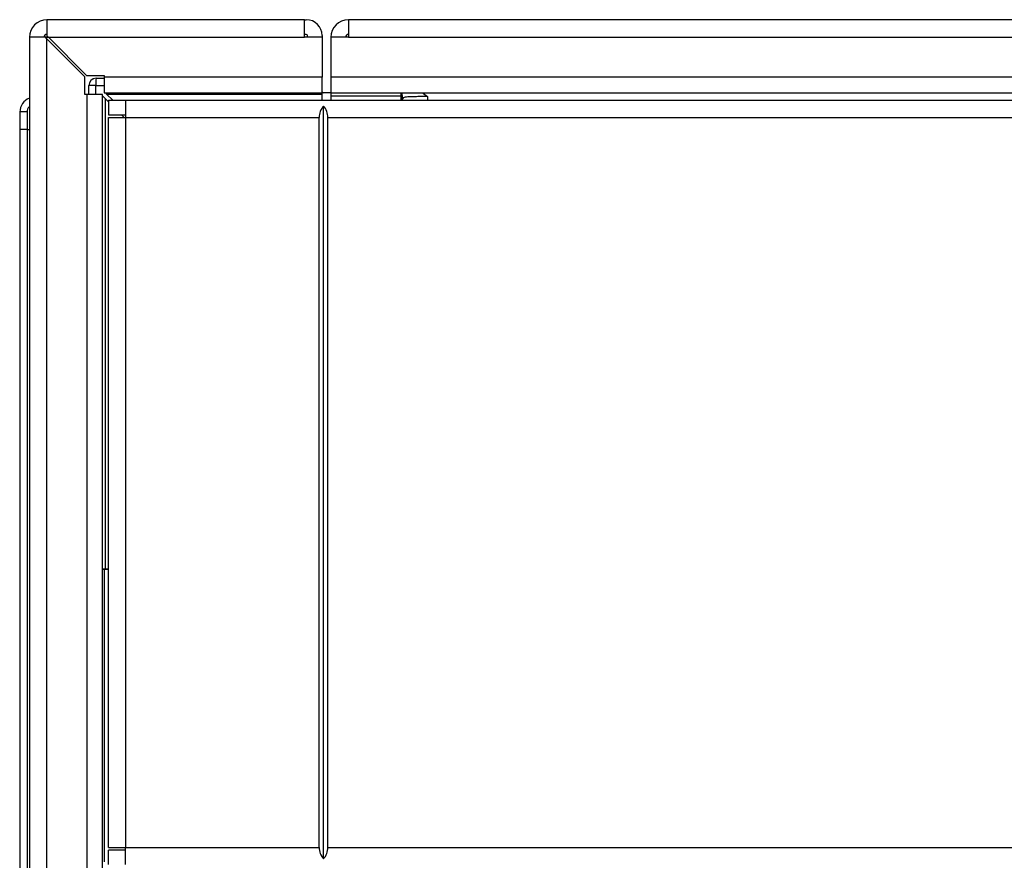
# Model space of a CAD drawing. Header units: millimetres. Extents: x 10 to 281, y 0 to 180.
# Tile 8 of 67: x 24.63 to 31.36, y 86.71 to 92.45. Entities that reach past the tile are written whole.
import ezdxf

# ---------------------------------------------------------------- set-up
doc = ezdxf.new("R2010")
doc.units = ezdxf.units.MM
doc.layers.add('134.134_BW4_CTM-', color=7, linetype='Continuous')
doc.layers.add('Standard', color=7, linetype='Continuous')

# ---------------------------------------------------------------- blocks, each defined once
blk = doc.blocks.new('SE3')
at = {"layer": '134.134_BW4_CTM-', "color": 7, "linetype": 'Continuous'}
for p, q in [((0.186, 59.99), (0.186, 59.88)), ((1.946, 59.99), (0.186, 59.99)), ((1.946, 59.87), (1.946, 59.99)), ((1.946, 59.99), (1.958, 59.99)), ((67.086, 59.99), (2.246, 59.99)), ((2.246, 59.99), (2.246, 59.87)), ((0.186, 59.88), (0.196, 59.87)), ((1.958, 59.89), (1.946, 59.89)), ((1.966, 59.87), (1.966, 59.882)), ((2.066, 59.882), (2.066, 59.87)), ((0.176, 59.87), (0.066, 59.87)), ((0.066, 59.87), (0.066, 13.11)), ((0.186, 59.86), (0.176, 59.87)), ((0.186, 59.87), (0.176, 59.87)), ((0.186, 59.87), (0.196, 59.87)), ((0.186, 13.11), (0.186, 59.86)), ((0.446, 59.6), (0.186, 59.86)), ((0.196, 59.87), (1.946, 59.87)), ((0.196, 59.87), (0.456, 59.61)), ((2.066, 59.87), (1.946, 59.87)), ((2.066, 59.87), (2.066, 59.598)), ((2.126, 59.87), (2.126, 59.598)), ((2.246, 59.87), (2.126, 59.87)), ((2.246, 59.87), (67.086, 59.87)), ((0.456, 59.61), (0.576, 59.61)), ((0.576, 59.61), (0.576, 59.598)), ((0.446, 59.48), (0.446, 59.6)), ((0.4718, 59.48), (0.4723, 59.5404)), ((0.521, 59.48), (0.521, 59.5404)), ((0.521, 59.5404), (0.576, 59.5404)), ((0.5223, 59.59), (0.576, 59.59)), ((0.576, 59.598), (0.576, 59.49)), ((2.066, 59.598), (0.576, 59.598)), ((2.066, 59.49), (2.066, 59.598)), ((67.206, 59.598), (2.126, 59.598)), ((2.126, 59.598), (2.126, 59.49)), ((0.458, 59.48), (0.446, 59.48)), ((0.566, 59.48), (0.458, 59.48)), ((0.458, 59.48), (0.458, 13.11)), ((0.566, 13.11), (0.566, 59.48)), ((0.566, 59.47), (0.586, 59.45)), ((0.576, 59.49), (2.066, 59.49)), ((0.586, 59.49), (0.594, 59.482)), ((0.594, 59.482), (0.636, 59.44)), ((0.594, 59.482), (2.066, 59.482)), ((2.066, 59.482), (2.066, 59.49)), ((2.066, 59.44), (2.066, 59.482)), ((2.126, 59.49), (2.074, 59.49)), ((2.126, 59.49), (2.126, 59.47)), ((2.126, 59.49), (67.206, 59.49)), ((2.126, 59.47), (2.606, 59.47)), ((2.126, 59.47), (2.126, 59.44)), ((2.606, 59.47), (2.606, 59.49)), ((2.606, 59.44), (2.606, 59.47)), ((0.586, 56.24), (0.586, 59.45)), ((0.606, 59.43), (0.586, 59.45)), ((0.606, 59.44), (0.724, 59.44)), ((0.606, 59.44), (0.606, 59.34)), ((0.724, 59.44), (68.568, 59.44)), ((0.724, 59.44), (0.724, 59.322)), ((2.076, 54.2594), (2.076, 59.4006)), ((2.616, 59.44), (2.616, 59.4495)), ((2.7857, 59.465), (2.7857, 59.44)), ((0.001, 59.36), (0.001, 59.24)), ((0.606, 59.34), (0.724, 59.34)), ((0.714, 59.322), (0.696, 59.34)), ((0.606, 59.322), (0.724, 59.322)), ((0.606, 54.338), (0.606, 59.322)), ((0.724, 59.322), (2.046, 59.322)), ((0.724, 59.322), (0.724, 54.338)), ((2.046, 54.338), (2.046, 59.322)), ((2.106, 59.322), (67.186, 59.322)), ((2.106, 54.338), (2.106, 59.322)), ((0.001, 59.24), (0.001, 48.071)), ((0.0506, 59.24), (0.001, 59.24)), ((0.0506, 59.24), (0.0506, 48.07)), ((0.0506, 59.24), (0.066, 59.24)), ((0.566, 56.24), (0.586, 56.24)), ((0.586, 56.24), (0.606, 56.24)), ((0.593, 56.237), (0.593, 56.24)), ((0.566, 56.237), (0.593, 56.237)), ((0.576, 56.237), (0.576, 54.24)), ((0.593, 56.237), (0.606, 56.237)), ((0, 55.0838), (0.001, 55.0838)), ((0, 55.0838), (0, 54.9484)), ((0, 54.9484), (0.001, 54.9484)), ((0, 54.9484), (0, 54.9028)), ((0, 54.9028), (0.001, 54.9028)), ((0, 54.9028), (0, 54.7587)), ((0, 54.7587), (0.001, 54.7587)), ((0, 54.7587), (0, 54.7508)), ((0, 54.7508), (0.001, 54.7508)), ((0, 54.7508), (0, 54.7429)), ((0, 54.7429), (0.001, 54.7429)), ((0, 54.7429), (0, 54.6767)), ((0, 54.6767), (0.001, 54.6767)), ((0, 54.6767), (0, 54.6714)), ((0, 54.6714), (0.001, 54.6714)), ((0, 54.6714), (0, 54.6662)), ((0, 54.6662), (0.001, 54.6662)), ((0, 54.6662), (0, 54.6268)), ((0, 54.6268), (0.001, 54.6268)), ((0, 54.6242), (0.001, 54.6242)), ((0, 54.6242), (0, 54.6216)), ((0, 54.6216), (0.001, 54.6216)), ((0, 54.4277), (0.001, 54.4277)), ((0, 54.4277), (0, 54.3685)), ((0, 54.3685), (0.001, 54.3685)), ((0.606, 54.338), (0.724, 54.338)), ((0.606, 54.22), (0.606, 54.32)), ((0.724, 54.32), (0.606, 54.32)), ((0.724, 54.338), (2.046, 54.338)), ((0.724, 54.22), (0.724, 54.338)), ((2.106, 54.338), (28.106, 54.338))]:
    blk.add_line(p, q, dxfattribs=at)
for centre, radius, start, end in [((0.186, 59.87), 0.12, 90, 180), ((1.958, 59.882), 0.108, 0, 90), ((2.246, 59.87), 0.12, 90, 180), ((0.186, 59.87), 0.02, 90, 180), ((1.958, 59.882), 0.008, 0, 90), ((2.246, 59.87), 0.02, 90, 180), ((0.5223, 59.54), 0.05, 90, 179.5), ((0.4967, 58.1441), 1.3965, 89.00119, 90.99881), ((0.5226, 59.5387), 0.0513, 108.8019, 112.83132), ((0.8692, 59.556), 0.3486, 174.40649, 182.56332), ((2.074, 59.498), 0.008, 180, 270), ((2.466, 59.4495), 0.15, 0, 15.66427), ((0.101, 59.36), 0.1, 110.57542, 179.98606), ((2.164, 59.322), 0.118, 138.22465, 180), ((1.988, 59.322), 0.118, 0, 41.77535), ((0.0383, 55.866), 3.4942, 89.79828, 90.61162), ((0.1007, 59.3602), 0.0501, 135.81284, 179.97533), ((2.164, 54.338), 0.118, 180, 221.77535), ((1.988, 54.338), 0.118, 318.22465, 360)]:
    blk.add_arc(centre, radius, start, end, dxfattribs=at)
for points, degree in [([(2.7507, 59.4916), (2.7625, 59.4829), (2.7741, 59.4739), (2.7857, 59.465)], 3), ([(0.0506, 59.3602), (0.0506, 59.335), (0.0506, 59.3106), (0.0506, 59.2868), (0.0506, 59.2634), (0.0506, 59.24)], 5)]:
    blk.add_open_spline(points, degree=degree, dxfattribs=at)
blk.add_open_spline([(2.7857, 59.465), (2.7628, 59.465), (2.7401, 59.4648), (2.7089, 59.4644), (2.6988, 59.4641), (2.6802, 59.4636), (2.6716, 59.4633), (2.6481, 59.4621), (2.6358, 59.461), (2.6196, 59.4572), (2.616, 59.4547), (2.616, 59.4495)], degree=3, knots=[0, 0, 0, 0, 0.25, 0.25, 0.375, 0.375, 0.5, 0.5, 0.75, 0.75, 1, 1, 1, 1], dxfattribs=at)

msp = doc.modelspace()

# ---------------------------------------------------------------- block references
at = {"layer": 'Standard', "color": 7}
msp.add_blockref('SE3', (24.6318, 32.4558), dxfattribs=at)

doc.saveas('drawing.dxf')
